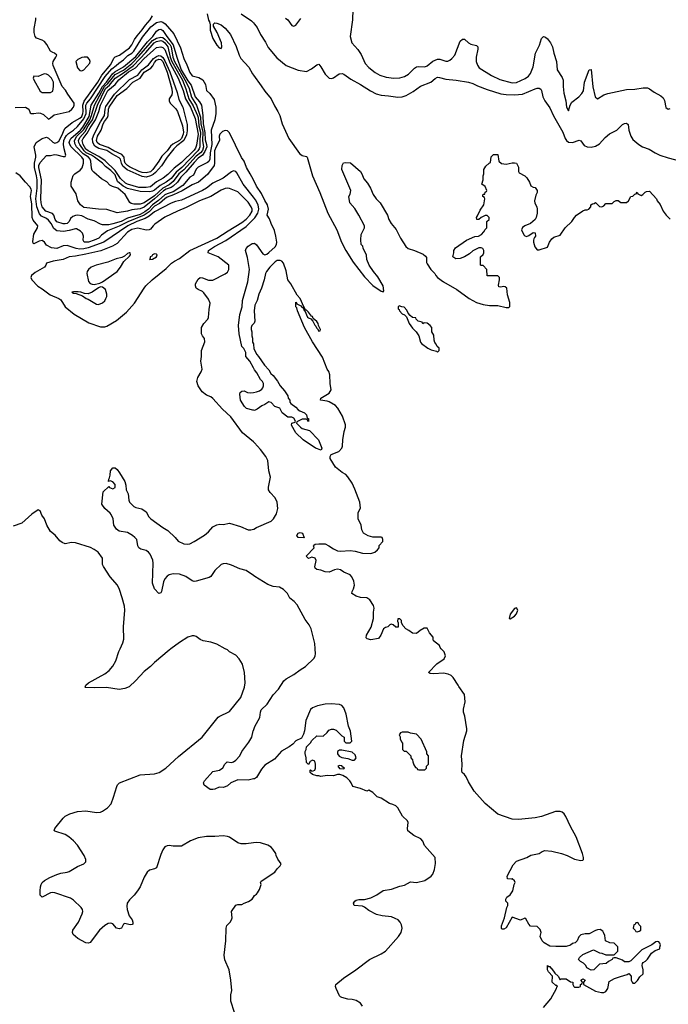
# Model space of a CAD drawing. Header units: inches. Extents: x 1934316 to 2140091, y 524953 to 667329.
# Tile 160 of 256: x 2047753 to 2053991, y 576578 to 586052. Entities that reach past the tile are written whole.
import ezdxf

# ---------------------------------------------------------------- set-up
doc = ezdxf.new("R2010")
doc.units = ezdxf.units.IN
doc.header["$MEASUREMENT"] = 0
for name, color, linetype in [('C0547', 7, 'Continuous'), ('C0548', 7, 'Continuous'), ('C0557', 7, 'Continuous'), ('C0558', 7, 'Continuous')]:
    doc.layers.add(name, color=color, linetype=linetype)

msp = doc.modelspace()

# ---------------------------------------------------------------- linework, layer by layer
at = {"layer": 'C0547', "color": 5}
for points, elevation in [([(2050000, 578132), (2049930, 578122.7), (2049881.5, 578121.5), (2049850, 578133.2), (2049770, 578185.2), (2049750, 578193.2), (2049710, 578199.3), (2049628.1, 578191.9), (2049550, 578193.6), (2049470, 578180.7), (2049396, 578150), (2049310, 578100.9), (2049230, 578100.9), (2049190, 578106.6), (2049170, 578103.7), (2049150, 578092.3), (2049130, 578064), (2049110, 578019), (2049067.4, 577892.6), (2049050, 577880.5), (2049000.7, 577870), (2048979.5, 577850), (2048950, 577800.9), (2048910.3, 577710), (2048886.7, 577670), (2048853.1, 577626.9), (2048810, 577583), (2048787.9, 577550), (2048782.6, 577522.6), (2048784.9, 577490), (2048805.3, 577430), (2048833.7, 577390), (2048842, 577370), (2048840.7, 577350), (2048835.3, 577344.7), (2048816.2, 577343.8), (2048765.5, 577354.5), (2048752.1, 577347.9), (2048730.4, 577310), (2048710, 577304.4), (2048684.5, 577310), (2048650, 577351.5), (2048630, 577358.9), (2048604, 577356), (2048570, 577335.4), (2048521.7, 577290), (2048430, 577173), (2048414.3, 577165.7), (2048390, 577168.6), (2048312.7, 577210), (2048268.2, 577250), (2048259.3, 577270), (2048264, 577290), (2048317.7, 577370), (2048354.3, 577450), (2048358.9, 577470), (2048356.9, 577490), (2048345.1, 577510), (2048270, 577580.5), (2048240, 577600), (2048090, 577652), (2048070, 577654.5), (2048050, 577649.6), (2047968, 577610), (2047949.4, 577629.4), (2047949.5, 577669.5), (2047952.3, 577710), (2047958.4, 577730), (2047969.6, 577750), (2047992.7, 577770), (2048042, 577798), (2048110, 577827.9), (2048150, 577839.6), (2048210, 577848.9), (2048230, 577856.9), (2048310, 577903.6), (2048369.2, 577930), (2048389.3, 577950), (2048389.5, 577970), (2048371.6, 578010), (2048308, 578110), (2048271.6, 578151.6), (2048225.1, 578190), (2048190.8, 578210.8), (2048090, 578243.7), (2048082.7, 578250), (2048089.4, 578270), (2048170, 578370.6), (2048190, 578387.7), (2048234, 578410), (2048310, 578433.7), (2048390, 578439.5), (2048490, 578423.1), (2048530, 578427), (2048550, 578436.5), (2048596.3, 578470), (2048631.3, 578508.7), (2048656.1, 578570), (2048687.3, 578672.7), (2048694.7, 578690), (2048711.4, 578708.6), (2048910, 578785.4), (2049050, 578796.9), (2049095.1, 578810), (2049157, 578850), (2049278.9, 578961.1), (2049507, 579150), (2049660.4, 579339.6), (2049670, 579348), (2049770, 579394.8), (2049879.3, 579530), (2049914, 579630), (2049922, 579670), (2049916, 579770), (2049894, 579850), (2049863.1, 579903.1), (2049830, 579938), (2049769.1, 579969.1), (2049750, 579988), (2049727.8, 580000)], 180), ([(2049207.3, 580000), (2049190, 579987.3), (2049050, 579867), (2049010, 579827), (2048950, 579779.5), (2048870, 579692.7), (2048806.2, 579633.8), (2048763.4, 579616.6), (2048710, 579607.8), (2048587.1, 579627.1), (2048470, 579623), (2048385.6, 579625.6), (2048382, 579630), (2048389.3, 579650), (2048413.2, 579670), (2048570, 579759.5), (2048614.5, 579790), (2048649.7, 579830.3), (2048677, 579883), (2048707.2, 579972.8), (2048719.5, 580000)], 180), ([(2050000, 578746.9), (2049950, 578735.1), (2049850, 578739.3), (2049784.7, 578710), (2049750, 578679), (2049730, 578669.2), (2049710, 578665.2), (2049670, 578669), (2049630, 578649), (2049610, 578644), (2049585.6, 578645.6), (2049526, 578686), (2049521.2, 578710), (2049529.3, 578730), (2049610, 578817.3), (2049673.2, 578830), (2049707.2, 578852.8), (2049727, 578890), (2049749.2, 578910), (2049790, 578903.8), (2049810, 578912.2), (2049831.8, 578928.2), (2049869.6, 578970), (2049889.6, 579010), (2049958, 579102), (2049985.1, 579150), (2049999, 579210), (2050000, 579212.7)], 160), ([(2049818.6, 576498.6), (2049784, 576610), (2049782, 576670), (2049792.7, 576710), (2049782, 576810), (2049766.6, 576910), (2049727.2, 577007.2), (2049720.5, 577050), (2049735.6, 577190), (2049737.2, 577310), (2049744.1, 577335.9), (2049778, 577370), (2049788.7, 577390), (2049795.3, 577410), (2049789.2, 577470), (2049830, 577531.3), (2049850, 577538), (2049890, 577538), (2049910, 577551), (2049952.9, 577567.1), (2049989.1, 577590.9), (2050000, 577608.5)], 180)]:
    msp.add_lwpolyline(points, dxfattribs=dict(at, elevation=elevation))
at = {"layer": 'C0548', "color": 5}
for points, elevation in [([(2047710, 585207.6), (2047810, 585209.4), (2047840.8, 585190), (2047854.9, 585154.9), (2047862.8, 585150), (2047889.3, 585149.3), (2047930, 585155.9), (2047953.3, 585153.3), (2047980.6, 585140.6), (2048030, 585095.3), (2048050, 585106.4), (2048084.3, 585135.7), (2048230, 585168), (2048254.8, 585190), (2048271.6, 585210), (2048278, 585230), (2048276.3, 585250), (2048214.8, 585334.8), (2048193.7, 585373.7), (2048162.4, 585410), (2048075.4, 585610), (2048071.6, 585630), (2048074.5, 585650), (2048101.2, 585690), (2048109, 585710), (2048088.7, 585730), (2048070, 585735.1), (2048050, 585749.4), (2048014.2, 585814.2), (2047990, 585842.1), (2047970, 585855.4), (2047914.3, 585874.3), (2047902.5, 585890), (2047892.1, 585930), (2047891.2, 585968.8), (2047909.5, 586050), (2047909.5, 586070)], 160), ([(2050000, 584510.7), (2049969.8, 584570), (2049933.4, 584630), (2049910, 584689.7), (2049885.8, 584725.8), (2049770, 584962.9), (2049750, 584982.7), (2049730, 584987.2), (2049703.4, 584976.6), (2049677, 584950), (2049672.1, 584930), (2049673.5, 584890), (2049641.6, 584830), (2049627.4, 584790), (2049627, 584673), (2049622.3, 584650), (2049558.1, 584561.9), (2049471.1, 584490), (2049410, 584464), (2049314.8, 584405.2), (2049232.8, 584367.2), (2049170, 584344.6), (2049148.6, 584330), (2049097.8, 584282.2), (2049050, 584257.3), (2048996.4, 584203.6), (2048950, 584170.9), (2048792.4, 584107.6), (2048710, 584065.1), (2048598.3, 584021.7), (2048540.1, 583979.9), (2048512.3, 583950), (2048470.3, 583930), (2048415.5, 583910), (2048373, 583913), (2048361.6, 583930), (2048368, 583970), (2048358.2, 583998.2), (2048337, 584017), (2048298.5, 584038.5), (2048290, 584040.5), (2048230, 584023), (2048173.4, 584013.4), (2048110, 584021.3), (2048081.8, 584041.8), (2048056.5, 584090), (2048030, 584123.8), (2048010, 584139.4), (2047962, 584162), (2047943.7, 584183.7), (2047918.3, 584250), (2047907.7, 584330), (2047919.5, 584430), (2047919.8, 584510), (2047915.4, 584550), (2047896.5, 584630), (2047896.5, 584670), (2047909.3, 584729.3), (2047909.2, 584749.2), (2047892, 584830), (2047909.8, 584870), (2047969.1, 584910), (2048010, 584921.1), (2048030, 584913.4), (2048070, 584872.6), (2048090, 584864.1), (2048110, 584869.3), (2048130, 584884.5), (2048163.9, 584950), (2048175.7, 584984.3), (2048191.6, 585008.4), (2048257.9, 585062.1), (2048330, 585103.2), (2048350, 585121), (2048361.4, 585150), (2048363.7, 585170), (2048359.5, 585230), (2048373.3, 585266.7), (2048505.8, 585450), (2048542.6, 585517.4), (2048630, 585619.8), (2048656.7, 585683.3), (2048670, 585694), (2048713.5, 585710), (2048810, 585782.9), (2048831.8, 585810), (2048857.9, 585862.1), (2048882.2, 585897.8), (2048930, 585953.7), (2048961.3, 585998.7), (2049008, 586050), (2049029.6, 586090.4)], 140), ([(2049554.4, 586110), (2049568.1, 586048.1), (2049578, 586030), (2049583.6, 586003.6), (2049584.9, 585950), (2049611, 585870), (2049650, 585806), (2049670, 585782), (2049690, 585774), (2049695.3, 585790), (2049694, 585830), (2049653.2, 585930), (2049618, 585990), (2049618, 586010), (2049623.1, 586016.9), (2049630, 586022), (2049650, 586018), (2049690, 586003), (2049730.4, 585970), (2049778.8, 585910), (2049834, 585794), (2049862, 585710), (2049879.9, 585679.9), (2049955.4, 585595.4), (2049990.6, 585530), (2050000, 585517.5)], 140), ([(2049882, 586110), (2049981, 586041), (2050000, 586022.2)], 160), ([(2050000, 584343.2), (2049900.4, 584470), (2049839.8, 584579.8), (2049830, 584592), (2049810, 584596.8), (2049790, 584587.1), (2049710, 584525.7), (2049610, 584479.2), (2049547.9, 584430), (2049510, 584407.9), (2049310, 584315.3), (2049250, 584301.3), (2049210, 584286.2), (2049050, 584202.2), (2048998.4, 584161.6), (2048960.9, 584139.1), (2048878.2, 584110), (2048792.9, 584070), (2048562.9, 583910), (2048410, 583856.2), (2048370, 583846.8), (2048330, 583844.6), (2048294.7, 583850), (2048210, 583880.7), (2048170, 583874.7), (2048110, 583850.8), (2048058.4, 583858.4), (2048010, 583883.8), (2047990, 583911.8), (2047970, 583927.2), (2047938.9, 583921.1), (2047890, 583894.5), (2047881.1, 583901.1), (2047878, 583918), (2047887.7, 583990), (2047925.1, 584050), (2047928.2, 584070), (2047882.5, 584122.5), (2047873.1, 584150), (2047870, 584279), (2047855.5, 584350), (2047865, 584410), (2047861.8, 584421.8), (2047850, 584445.1), (2047807.2, 584487.2), (2047757.6, 584550), (2047717.2, 584577.2)], 160), ([(2050000, 581988.9), (2049897.1, 582077.1), (2049784.1, 582230), (2049703.2, 582303.2), (2049610, 582407.4), (2049590, 582423.9), (2049550, 582440.8), (2049508.2, 582470), (2049470, 582528), (2049455.8, 582570), (2049466, 582610), (2049496.8, 582663.2), (2049506.9, 582690), (2049493.6, 582766.4), (2049501.1, 582810), (2049501.5, 582870), (2049532.3, 582952.3), (2049530, 582984.5), (2049509.8, 583010), (2049501.2, 583030), (2049501.4, 583090), (2049522.7, 583130), (2049562.6, 583170), (2049570, 583187.3), (2049575.1, 583264.9), (2049586.1, 583326.1), (2049570, 583362.4), (2049522.8, 583422.8), (2049510, 583435.4), (2049470, 583455.4), (2049451.5, 583470), (2049443.5, 583490), (2049444.4, 583510), (2049470, 583555.5), (2049490, 583570.4), (2049510, 583568.5), (2049570, 583544.9), (2049610, 583546.4), (2049730, 583607.3), (2049750, 583622.8), (2049765.2, 583650), (2049764, 583690), (2049662.7, 583770), (2049566, 583810), (2049568.2, 583830), (2049626, 583870), (2049734, 583926), (2049930, 584061.3), (2050000, 584131.5)], 160), ([(2050000, 582700.7), (2049965.4, 582765.4), (2049928.7, 582810), (2049928, 582850), (2049908.4, 582888.4), (2049890, 582906), (2049862.7, 583030), (2049858, 583110), (2049870, 583214), (2049892.3, 583290), (2049895.1, 583350), (2049947, 583530), (2049964.2, 583650), (2049943.8, 583763.8), (2049925.1, 583830), (2049932.3, 583850), (2049950, 583872.7), (2049990, 583897.3), (2050000, 583899.2)], 140), ([(2050000, 583124.6), (2049986, 583110), (2049978, 583090), (2049978, 583070), (2049984.7, 583050), (2049984.7, 583010), (2049991.6, 582988.4), (2049992, 582950), (2050000, 582934)], 140), ([(2050000, 582293.4), (2049993.6, 582293.6), (2049935.3, 582310), (2049915.3, 582330), (2049875.3, 582390), (2049869, 582450), (2049874.6, 582465.4), (2049890, 582478), (2049910, 582481), (2049945.2, 582465.2), (2049970, 582460.7), (2050000, 582465.7)], 140), ([(2050000, 580704.3), (2049932.1, 580752.1), (2049870, 580768.8), (2049790, 580803.5), (2049738.2, 580818.2), (2049710, 580817.8), (2049690, 580809.7), (2049630, 580752.2), (2049590, 580694), (2049575.7, 580684.3), (2049450, 580650.9), (2049430, 580647.2), (2049410, 580651.3), (2049350, 580693.5), (2049290, 580715.6), (2049230, 580721), (2049190.2, 580709.8), (2049170, 580696.3), (2049148.4, 580671.6), (2049137.2, 580642.8), (2049118, 580550), (2049110, 580537.2), (2049090, 580529.4), (2049050, 580575.3), (2049031.4, 580631.4), (2049037.8, 580822.2), (2049032.6, 580852.6), (2049006, 580910), (2048990, 580929.7), (2048970, 580944), (2048918.3, 580958.3), (2048898, 580970), (2048888.5, 580988.5), (2048878, 581050), (2048861.6, 581070), (2048836.3, 581090), (2048790, 581117.6), (2048710, 581129.7), (2048683.5, 581150), (2048658.7, 581190), (2048651.6, 581250), (2048633.3, 581290), (2048623.7, 581303.7), (2048572.3, 581350), (2048543.7, 581390), (2048554, 581510), (2048610, 581562), (2048618, 581550), (2048650, 581539.1), (2048672, 581550), (2048670, 581579), (2048650, 581606), (2048623.6, 581616.4), (2048608, 581610), (2048608.7, 581630), (2048616.5, 581643.5), (2048622, 581670), (2048625.6, 581710), (2048650, 581739.3), (2048670, 581740.5), (2048690, 581724), (2048713.4, 581693.4), (2048764.9, 581610), (2048774, 581574), (2048777.1, 581530), (2048794.4, 581490), (2048800.9, 581430), (2048810, 581410.6), (2048830, 581388.2), (2048850, 581368.2), (2048870, 581358), (2048926.8, 581346.8), (2048970, 581316), (2048996.3, 581270), (2049014.4, 581250), (2049130, 581164.9), (2049176.3, 581136.3), (2049248.7, 581068.7), (2049275.9, 581035.9), (2049330, 581010.2), (2049370, 581005.2), (2049390.5, 581009.5), (2049430, 581030.2), (2049530, 581092.4), (2049570, 581124.9), (2049609, 581171), (2049650, 581193.1), (2049677.3, 581197.3), (2049710, 581194.9), (2049770, 581207), (2049876.9, 581176.9), (2049950, 581143.5), (2049977.1, 581142.9), (2050000, 581149)], 160), ([(2048719.5, 580000), (2048744.4, 580055.6), (2048755.1, 580090), (2048751.8, 580210), (2048764.5, 580370), (2048759.5, 580410), (2048739.5, 580490), (2048712.3, 580570), (2048692, 580610), (2048623.6, 580690), (2048557.4, 580790), (2048548, 580810), (2048547.6, 580870), (2048507.3, 580927.3), (2048470, 580955.6), (2048433.5, 580973.5), (2048290, 581016.9), (2048250, 581020.5), (2048189.6, 581009.6), (2048161.2, 581021.2), (2048139.1, 581039.1), (2048092.7, 581092.7), (2048048, 581128), (2048012.7, 581190), (2047990, 581248), (2047965.6, 581285.6), (2047950, 581326), (2047930, 581335.3), (2047870, 581294), (2047772.3, 581207.7), (2047690, 581178)], 180), ([(2049727.8, 580000), (2049650, 580042), (2049590, 580064), (2049516.5, 580076.5), (2049490, 580088.7), (2049450, 580117.2), (2049430, 580125.2), (2049410, 580123.7), (2049370, 580109.4), (2049290, 580060.7), (2049207.3, 580000)], 180)]:
    msp.add_lwpolyline(points, dxfattribs=dict(at, elevation=elevation))
for points, elevation in [([(2048610, 584077.4), (2048550, 584079.2), (2048530, 584084.5), (2048470, 584117.9), (2048410, 584131.4), (2048350, 584165.4), (2048310, 584172.1), (2048290, 584169.1), (2048262.6, 584157.4), (2048241.9, 584138.1), (2048227.2, 584110), (2048210, 584089.9), (2048190, 584086.6), (2048170, 584089.4), (2048110, 584107.2), (2048093.5, 584130), (2048080.2, 584170), (2048067.5, 584187.5), (2048003.2, 584210), (2047968.9, 584251.1), (2047958.9, 584290), (2047955.5, 584330), (2047963.2, 584510), (2047938.3, 584630), (2047937.8, 584650), (2047950, 584677.2), (2048010, 584746.8), (2048050, 584746), (2048086.3, 584753.7), (2048110, 584753.3), (2048170, 584734.7), (2048190, 584735.5), (2048197.9, 584750), (2048179, 584810), (2048174.5, 584850), (2048178.5, 584890), (2048187.1, 584912.9), (2048202.6, 584937.4), (2048222.6, 584957.4), (2048269.3, 584990), (2048310, 585025.7), (2048370, 585097.4), (2048391.7, 585150), (2048389.7, 585230), (2048397.9, 585250), (2048434.8, 585290), (2048575.8, 585504.2), (2048640.2, 585579.8), (2048681.4, 585610), (2048705.4, 585634.6), (2048750, 585664.6), (2048792.5, 585707.5), (2048830, 585730.9), (2048849.6, 585750), (2048934.7, 585885.3), (2049015.1, 585984.9), (2049070, 586025.3), (2049110, 586033.9), (2049130, 586028.4), (2049153.4, 586013.4), (2049234.9, 585914.9), (2049300.1, 585780.1), (2049330, 585677.7), (2049359.3, 585619.3), (2049390, 585543), (2049410, 585511.6), (2049475.2, 585495.2), (2049514.6, 585474.6), (2049539.5, 585430), (2049550.1, 585370), (2049582.1, 585342.1), (2049623.5, 585283.5), (2049637.8, 585210), (2049639.1, 585150), (2049629.7, 585090), (2049594.4, 584990), (2049602.1, 584850), (2049584.2, 584770), (2049580.7, 584710), (2049571.3, 584688.7), (2049560.5, 584679.5), (2049470, 584631.8), (2049450, 584612.9), (2049425, 584555), (2049390, 584535.6), (2049323, 584457), (2049230, 584396.1), (2049170, 584377.7), (2049150, 584365.9), (2049089.1, 584310.9), (2049031.5, 584270), (2048991.2, 584228.8), (2048957.7, 584202.3), (2048910, 584178.7), (2048790, 584142.3), (2048730, 584111), (2048650, 584086.4)], 120), ([(2048690, 584192.2), (2048590, 584226), (2048510, 584227.5), (2048370, 584246.3), (2048336.9, 584270), (2048310.7, 584310), (2048296.8, 584376.8), (2048249, 584450), (2048246.2, 584490), (2048266.4, 584553.6), (2048282, 584570), (2048335.1, 584604.9), (2048352, 584628), (2048365.6, 584670), (2048366, 584706), (2048350.5, 584730), (2048247.4, 584827.4), (2048234.2, 584850), (2048230, 584870.2), (2048233.9, 584890), (2048245.2, 584910), (2048338.7, 584990), (2048361.4, 585018.6), (2048419.8, 585120.2), (2048441.6, 585230), (2048514.8, 585345.2), (2048549.3, 585410), (2048586.9, 585450), (2048643.9, 585530), (2048667.6, 585550), (2048750, 585597.1), (2048870, 585699.4), (2048981.8, 585838.2), (2049033.6, 585890), (2049070, 585942), (2049090, 585956.5), (2049110, 585961.2), (2049130, 585949.1), (2049166.3, 585890), (2049229.2, 585810), (2049262.9, 585690), (2049307.2, 585570), (2049370, 585464.4), (2049401, 585421), (2049440.3, 585310), (2049481.9, 585261.9), (2049501.6, 585230), (2049514.3, 585130), (2049517.2, 585050), (2049532.6, 584967.4), (2049537.1, 584897.1), (2049550.2, 584850.2), (2049551.4, 584830), (2049534.8, 584785.2), (2049512, 584748), (2049470, 584718.1), (2049430, 584678.5), (2049350, 584584.4), (2049301.6, 584538.4), (2049270.8, 584490), (2049230, 584451.3), (2049210, 584438.3), (2049159.9, 584420.1), (2049134.7, 584405.3), (2049050.8, 584330), (2048950, 584249.4), (2048910, 584232.5), (2048830, 584222.6), (2048790, 584208.8)], 80), ([(2048850, 584277.8), (2048823.8, 584283.8), (2048812.1, 584292.1), (2048767.2, 584370), (2048723.8, 584410), (2048695.9, 584430), (2048646.2, 584446.2), (2048620.6, 584460.6), (2048590, 584490.8), (2048539.7, 584519.7), (2048465.2, 584585.2), (2048450, 584601), (2048442.1, 584622.1), (2048438.1, 584690), (2048430.9, 584710), (2048413.7, 584730), (2048362.1, 584762.1), (2048300.4, 584830), (2048281.8, 584861.8), (2048280.2, 584890), (2048303.4, 584930), (2048367.9, 584992.1), (2048427.1, 585090), (2048444.9, 585130), (2048470.6, 585230), (2048569, 585410), (2048600.9, 585439.1), (2048670, 585524.8), (2048750, 585568), (2048830.3, 585629.7), (2048899, 585701), (2049028.6, 585851.4), (2049070, 585874.5), (2049110, 585884.6), (2049130, 585880.9), (2049150, 585866.1), (2049199.7, 585810), (2049208.9, 585790), (2049226.9, 585690), (2049242.2, 585650), (2049353.9, 585450), (2049381.1, 585390), (2049406.4, 585306.4), (2049454.3, 585230), (2049493.1, 585113.1), (2049496.4, 585050), (2049513.1, 584970), (2049509.4, 584889.4), (2049521.6, 584830), (2049510, 584794.1), (2049491.5, 584770), (2049450, 584738), (2049331.2, 584608.8), (2049284.2, 584570), (2049230, 584494.6), (2049190, 584463.2), (2049128.6, 584431.4), (2049050, 584358.8), (2048950, 584288.6), (2048910, 584278.5)], 60), ([(2049005.7, 584394.3), (2048910, 584399.9), (2048790, 584428.4), (2048749, 584449), (2048693.7, 584493.7), (2048670, 584558.4), (2048630, 584602.3), (2048579.3, 584639.3), (2048550, 584671.3), (2048472.5, 584730), (2048442.1, 584750), (2048392.5, 584772.5), (2048372.3, 584790), (2048329.8, 584850), (2048320, 584870), (2048318.2, 584890), (2048330, 584918.9), (2048383.5, 584976.5), (2048411.8, 585030), (2048454.3, 585090), (2048500.9, 585230), (2048578.3, 585390), (2048616.8, 585423.2), (2048672, 585490), (2048750, 585539.9), (2048848.6, 585611.4), (2048964.7, 585735.3), (2049045.4, 585830), (2049070, 585842.9), (2049110, 585850.4), (2049130, 585843.9), (2049147.9, 585830), (2049176.1, 585790), (2049200, 585690), (2049214.5, 585650), (2049317.3, 585470), (2049351.9, 585388.1), (2049379.4, 585290), (2049422.2, 585222.2), (2049463.9, 585130), (2049470.8, 585110), (2049476.4, 585030), (2049492.6, 584970), (2049493, 584950), (2049486, 584906), (2049484.2, 584830), (2049479.6, 584810), (2049466.5, 584790), (2049311.7, 584630), (2049256.4, 584583.6), (2049210, 584524.7), (2049162.9, 584490), (2049102.4, 584457.6), (2049050, 584411.4), (2049030, 584400.9)], 40), ([(2048970, 584437.2), (2048898.2, 584438.2), (2048790, 584469.4), (2048770, 584479.6), (2048722.9, 584522.9), (2048670, 584599.7), (2048574, 584694), (2048515.1, 584735.1), (2048409.7, 584789.7), (2048390, 584805.6), (2048362.3, 584850), (2048355, 584890), (2048361.6, 584910), (2048400.9, 584959.1), (2048430, 585012.5), (2048481.7, 585090), (2048512.6, 585170), (2048529.3, 585230.7), (2048599, 585370), (2048670, 585427.7), (2048706.9, 585473.1), (2048798, 585550), (2048866.9, 585590), (2048945.5, 585674.5), (2049039.6, 585760.4), (2049070, 585784), (2049110, 585790.3), (2049130, 585784.7), (2049150, 585763.9), (2049200.5, 585630), (2049277.6, 585490), (2049325.7, 585370), (2049346.8, 585290), (2049394.5, 585210), (2049440.2, 585100.2), (2049470.7, 584950), (2049453.7, 584846.3), (2049443, 584817), (2049430, 584797.9), (2049310, 584676.6), (2049237.4, 584622.6), (2049178.1, 584561.9), (2049133.5, 584526.5), (2049069.3, 584490.7), (2049010, 584444.8)], 20), ([(2048372.9, 585692.9), (2048350, 585687.5), (2048311.5, 585670), (2048291.7, 585650), (2048310, 585587.4), (2048330, 585563.5), (2048350, 585560.2), (2048369.8, 585570.2), (2048427.3, 585632.7), (2048430.4, 585650), (2048424.1, 585670), (2048404, 585690)], 160), ([(2048970, 584537.9), (2048930, 584543.1), (2048786.6, 584606.6), (2048744.2, 584644.2), (2048730.7, 584670), (2048720.7, 584710), (2048710, 584724.4), (2048639.9, 584759.9), (2048590, 584794.3), (2048514.2, 584814.2), (2048476.1, 584836.1), (2048455.2, 584870), (2048453.1, 584910), (2048467.5, 584950), (2048530.3, 585070), (2048567.1, 585130), (2048574, 585190), (2048582.6, 585217.4), (2048663, 585337), (2048810, 585476), (2048890, 585517.6), (2048928.9, 585570), (2048990, 585618.2), (2049040.6, 585679.4), (2049070, 585699.2), (2049090, 585706.2), (2049110, 585705.4), (2049130, 585688.9), (2049150, 585656.3), (2049197.6, 585550), (2049267.9, 585350), (2049284.2, 585284.2), (2049322.4, 585210), (2049362.8, 585042.8), (2049364, 584984), (2049357.1, 584942.9), (2049330.5, 584889.5), (2049262.5, 584837.5), (2049234.1, 584810), (2049169.8, 584730), (2049115.4, 584644.6), (2049059.6, 584580.4), (2049037.7, 584562.3), (2049010, 584549)], -20), ([(2048970, 584578.5), (2048930, 584581.2), (2048901.6, 584590), (2048810, 584635), (2048788.1, 584648.1), (2048766.7, 584670), (2048760.3, 584690), (2048757.7, 584730), (2048736.1, 584756.1), (2048659.5, 584790), (2048603, 584823), (2048521, 584850), (2048498.3, 584870), (2048490.9, 584890), (2048500.3, 584930), (2048535, 584990), (2048555.8, 585050), (2048567.3, 585072.7), (2048596.3, 585110), (2048603, 585130), (2048606.3, 585190), (2048613.7, 585210), (2048690, 585324.2), (2048782.6, 585390), (2048842.1, 585450), (2048911.2, 585488.8), (2048950, 585545.9), (2049013.7, 585586.3), (2049032.3, 585607.7), (2049050, 585640.1), (2049070, 585661.6), (2049090, 585671.2), (2049110, 585670.4), (2049130, 585649.7), (2049172, 585548), (2049214.4, 585385.6), (2049219.5, 585350), (2049217.1, 585330), (2049191.7, 585290), (2049191.3, 585270), (2049201.3, 585250), (2049253.2, 585193.2), (2049270, 585168.8), (2049318.4, 585030), (2049327.6, 584970), (2049325.4, 584950), (2049310, 584910), (2049290, 584888.4), (2049226, 584854), (2049204.7, 584835.3), (2049170, 584790), (2049120.9, 584739.1), (2049091.6, 584690), (2049034.1, 584610), (2049010, 584588.6)], -40), ([(2047989.2, 585530.8), (2047930, 585506), (2047888, 585510), (2047883.7, 585490), (2047890, 585474.8), (2047950, 585365.7), (2047970, 585350.3), (2048050, 585352.4), (2048070, 585364), (2048078.1, 585410), (2048076.4, 585450), (2048057.8, 585490), (2048030, 585519.1), (2048010, 585529.2)], 180), ([(2049750, 584432.1), (2049730, 584428.3), (2049689.7, 584410.3), (2049590, 584352.1), (2049481.5, 584310), (2049354.3, 584245.7), (2049270, 584210.7), (2049148.8, 584151.2), (2049054, 584086), (2049035.6, 584070), (2049010, 584036.8), (2048997.1, 584030), (2048970, 584027.7), (2048890, 584045.8), (2048830, 584033.6), (2048790, 584006.8), (2048690, 583899.8), (2048646.2, 583873.8), (2048531.8, 583828.2), (2048390, 583794.8), (2048290, 583776.2), (2048230, 583771.9), (2048170, 583744), (2048076, 583730), (2048010.8, 583710), (2048005.5, 583690), (2047990.4, 583670), (2047901.5, 583618.5), (2047867, 583590), (2047861.2, 583570), (2047870.9, 583550), (2047928.7, 583488.7), (2047970, 583463.9), (2048045.5, 583405.5), (2048130, 583370.7), (2048150, 583356.7), (2048189.4, 583289.4), (2048278, 583218), (2048416.4, 583136.4), (2048530, 583097.3), (2048570, 583097.5), (2048590, 583102.7), (2048682.4, 583157.6), (2048781.4, 583238.6), (2048855.4, 583324.6), (2048948.7, 583470), (2048965.8, 583490), (2049028, 583550), (2049161.1, 583658.9), (2049212.2, 583710), (2049241, 583730), (2049290, 583753.8), (2049387.7, 583832.3), (2049649.8, 583950), (2049758.2, 584021.8), (2049890, 584100.9), (2049930, 584132.3), (2049967.6, 584170), (2049987.3, 584210), (2049987.4, 584230), (2049980.1, 584250), (2049950, 584295.3), (2049850, 584395), (2049770, 584428.9)], 180), ([(2048816, 583810), (2048805.5, 583810), (2048790, 583801.7), (2048762.2, 583777.8), (2048735.8, 583764.2), (2048680.4, 583750), (2048601.5, 583718.5), (2048488.8, 583688.8), (2048441.5, 583670), (2048415, 583650), (2048402.8, 583630), (2048399, 583610), (2048414.1, 583534.1), (2048430, 583514), (2048450, 583506.4), (2048470, 583505.5), (2048522, 583518), (2048550, 583530.4), (2048689.6, 583630), (2048722.4, 583670), (2048755.1, 583724.9), (2048810, 583777.1), (2048818.3, 583790)], 220), ([(2049050, 583800.5), (2049028.8, 583790), (2049022.3, 583777.7), (2049008.7, 583770), (2049006, 583754), (2049001, 583750), (2049004.9, 583744.9), (2049030, 583748.5), (2049069, 583770), (2049074, 583790), (2049070, 583797)], 220), ([(2048530, 583480.9), (2048510, 583473.2), (2048450, 583429.2), (2048410, 583415.1), (2048376.6, 583416.6), (2048342, 583430), (2048314.5, 583434.5), (2048270, 583434.2), (2048254.8, 583430), (2048270, 583420.5), (2048296.3, 583416.3), (2048355.9, 583395.9), (2048391.3, 583370), (2048410, 583363.8), (2048490, 583313.4), (2048510, 583310.4), (2048550, 583328.8), (2048570, 583347.7), (2048582.4, 583370), (2048589.6, 583390), (2048589.6, 583410), (2048576.6, 583456.6), (2048550, 583479.3)], 220)]:
    msp.add_lwpolyline(points, close=True, dxfattribs=dict(at, elevation=elevation))
at = {"layer": 'C0557', "color": 5}
for points, elevation in [([(2050000, 579212.7), (2050014, 579250), (2050063.1, 579336.9), (2050067.8, 579390), (2050075.1, 579410), (2050132.4, 579467.6), (2050190, 579555.3), (2050241.3, 579610), (2050294.3, 579690), (2050315.6, 579710), (2050390, 579750.3), (2050450, 579797.4), (2050502.9, 579830), (2050586, 579910), (2050596, 579930), (2050597.2, 579950), (2050594.9, 580000)], 160), ([(2052790, 576546.4), (2052860.7, 576630), (2052915.3, 576730), (2052918, 576742), (2052926, 576750), (2052918, 576758), (2052910, 576758), (2052875.3, 576790), (2052878, 576850), (2052838, 576890), (2052828, 576910), (2052828.7, 576951.3), (2052842, 576942), (2052850, 576942), (2052863.5, 576923.5), (2052870, 576921), (2052898, 576878), (2052931.3, 576850), (2052950, 576814), (2052958, 576822), (2052970, 576824.7), (2053010, 576824.7), (2053050, 576794), (2053071.1, 576791.1), (2053072, 576770), (2053082, 576750), (2053090, 576744.7), (2053130, 576742), (2053146, 576750), (2053146, 576770), (2053162, 576778), (2053166, 576790), (2053148, 576810), (2053170, 576822), (2053191.3, 576810), (2053174, 576790), (2053174, 576770), (2053290, 576706), (2053348.4, 576691.6), (2053370, 576691.3), (2053390, 576702), (2053409, 576731), (2053422, 576798), (2053474.6, 576825.4), (2053530, 576846), (2053596.4, 576863.6), (2053610, 576874), (2053632, 576850), (2053632, 576810), (2053642, 576790), (2053650, 576782), (2053670, 576782), (2053693.6, 576806.4), (2053718, 576842), (2053748, 576870), (2053748.7, 576910), (2053738, 576950), (2053742, 576970), (2053750, 576982), (2053770, 576992), (2053790, 577012), (2053829.2, 577070.8), (2053864.7, 577095.3), (2053908, 577112), (2053908, 577128), (2053915.3, 577150), (2053910, 577166), (2053899, 577179), (2053890, 577182), (2053870, 577179), (2053830.9, 577149.1), (2053736.9, 577103.1), (2053630, 576995.3), (2053610, 576988), (2053570, 576988), (2053550, 577002), (2053490, 577026), (2053470, 577026), (2053458, 577022), (2053451.6, 577008.4), (2053414, 576990), (2053394, 576970), (2053330, 576966), (2053274, 576910), (2053250, 576908), (2053208.7, 576928.7), (2053198, 576950), (2053174.6, 576974.6), (2053146, 576990), (2053126, 577010), (2053138, 577030), (2053170, 577058), (2053270, 577102), (2053330, 577072), (2053351.1, 577071.1), (2053390, 577054), (2053470, 577054), (2053506, 577090), (2053506, 577130), (2053470, 577166), (2053428.4, 577168.4), (2053388, 577190), (2053380.4, 577240.4), (2053368.9, 577268.9), (2053360.4, 577280.4), (2053336.4, 577296.4), (2053310, 577295.3), (2053290, 577288.7), (2053230, 577255.3), (2053190, 577255.3), (2053150, 577246), (2053130, 577226), (2053114, 577190), (2053094, 577170), (2053070, 577162), (2053050, 577148.7), (2053010, 577135.3), (2052910, 577134), (2052850, 577138), (2052798, 577170), (2052778, 577190), (2052758, 577230), (2052768, 577270), (2052758, 577298), (2052730, 577328), (2052666, 577330), (2052648.4, 577348.4), (2052622, 577402), (2052610, 577406), (2052570, 577388.7), (2052490, 577418), (2052430, 577315.3), (2052410, 577302), (2052390, 577302), (2052387.2, 577307.2), (2052387.2, 577332.8), (2052414, 577410), (2052439, 577510), (2052448.7, 577530), (2052448, 577550), (2052429, 577570), (2052428.7, 577590), (2052438, 577610), (2052470, 577632), (2052495.3, 577670), (2052508.4, 577731.6), (2052518, 577750), (2052510, 577766), (2052490, 577786), (2052478, 577782), (2052445.2, 577785.2), (2052441.2, 577810), (2052498.9, 577921.1), (2052530, 577956), (2052629.5, 577990.5), (2052670, 578014), (2052749.3, 578030.7), (2052778, 578050), (2052803.2, 578056.8), (2052870, 578052.7), (2052962, 578030), (2053018, 578010), (2053090, 577974.8), (2053150, 577961), (2053170, 577964.7), (2053174, 577970), (2053175.1, 577990), (2053165.6, 578030), (2053103.9, 578190), (2053049, 578289), (2053005.8, 578385.8), (2052989.8, 578410), (2052970, 578427.2), (2052950, 578433.9), (2052907.4, 578432.6), (2052770, 578385.3), (2052710, 578372.1), (2052550, 578354.8), (2052490, 578359.7), (2052350, 578407.5), (2052230, 578509.9), (2052123.5, 578630), (2052070, 578718.2), (2052046.8, 578766.8), (2052030, 578789.8), (2052007.5, 578807.5), (2052004.5, 578824.5), (2052009, 578890), (2052000.8, 578970), (2052024.7, 579115.3), (2052051.5, 579210), (2052053.3, 579230), (2052032.9, 579350), (2052022, 579390), (2052022.4, 579417.6), (2052037, 579490), (2052030, 579558), (2051974.6, 579634.6), (2051968.7, 579650), (2051921.5, 579721.5), (2051902, 579742), (2051874.2, 579754.2), (2051830, 579763.7), (2051736.5, 579756.5), (2051701.2, 579761.2), (2051686, 579770), (2051765.6, 579854.4), (2051836.5, 579903.5), (2051849, 579930), (2051834, 579970), (2051805.5, 580000)], 140), ([(2051050, 576559), (2051029.2, 576590), (2050990, 576614.5), (2050950, 576626), (2050910, 576627), (2050850, 576642.7), (2050839, 576650), (2050830, 576659), (2050796.2, 576730), (2050789.5, 576750), (2050792.3, 576767.7), (2050866.6, 576830), (2050987, 576910), (2051117.2, 577010), (2051230, 577064.4), (2051270, 577090.4), (2051395.6, 577230), (2051421.6, 577270), (2051431.5, 577310), (2051424.2, 577344.2), (2051412, 577370), (2051391.2, 577391.2), (2051365.4, 577405.4), (2051330, 577418.7), (2051238, 577430), (2051183.8, 577443.8), (2051110, 577479.3), (2051070, 577513.2), (2051050, 577522.7), (2050968.7, 577530), (2050962, 577550), (2050975.3, 577570), (2050990, 577581), (2051013.6, 577586.4), (2051070, 577587.3), (2051130, 577603), (2051188, 577632), (2051247.5, 577672.5), (2051330, 577687), (2051410, 577715.3), (2051454.9, 577725.1), (2051510, 577756.3), (2051570, 577750.3), (2051650, 577768), (2051709.6, 577810.4), (2051725.2, 577830), (2051743.2, 577876.8), (2051752.9, 577932.9), (2051749, 577990), (2051646.3, 578106.3), (2051628.9, 578148.9), (2051609.1, 578169.1), (2051543.2, 578203.2), (2051486.3, 578246.3), (2051481.2, 578270), (2051488.9, 578328.9), (2051483.1, 578343.1), (2051435.3, 578390), (2051388.9, 578468.9), (2051370, 578488), (2051342, 578502), (2051309.3, 578509.3), (2051230, 578562), (2051190, 578575.3), (2051150, 578615.3), (2051110, 578638), (2051090, 578628.7), (2051030, 578654), (2050955.3, 578675.3), (2050942, 578710), (2050928.7, 578730), (2050898.6, 578758.6), (2050860.2, 578780.2), (2050831.6, 578788.4), (2050810, 578788.7), (2050770, 578777.2), (2050710, 578779), (2050650, 578769), (2050630, 578775.3), (2050610, 578775.3), (2050568.9, 578788.9), (2050546, 578810), (2050546, 578830), (2050550, 578834), (2050562, 578822), (2050576.4, 578823.6), (2050590, 578832), (2050599, 578850), (2050599, 578890), (2050590, 578918), (2050570, 578928), (2050545.4, 578914.6), (2050530, 578886), (2050510, 578906), (2050508, 578950), (2050498, 578990), (2050498, 579010), (2050508, 579030), (2050510, 579054), (2050550, 579094), (2050563.1, 579116.9), (2050610, 579162), (2050670, 579158), (2050710, 579192), (2050725.2, 579214.8), (2050750, 579224.7), (2050770, 579226), (2050795.3, 579215.3), (2050850, 579162), (2050874, 579150), (2050874, 579110), (2050890, 579094), (2050930, 579094), (2050946, 579110), (2050932.9, 579207.1), (2050914.5, 579254.5), (2050891.3, 579370), (2050870, 579432), (2050850, 579454), (2050830, 579462.9), (2050749.3, 579469.3), (2050690, 579466.6), (2050618, 579450), (2050570, 579431.8), (2050550, 579416), (2050504, 579310), (2050490.6, 579209.4), (2050482.5, 579177.5), (2050462, 579138), (2050410, 579114), (2050379.1, 579080.9), (2050345.5, 579054.5), (2050270, 579012.3), (2050204.2, 578935.8), (2050110, 578879.5), (2050077.7, 578842.3), (2050030, 578759), (2050010, 578749.2), (2050000, 578746.9)], 160), ([(2050000, 577608.5), (2050010, 577624.7), (2050030, 577638), (2050039, 577650), (2050057.5, 577682.5), (2050074, 577730), (2050068.7, 577750), (2050076.4, 577763.6), (2050208, 577850), (2050230, 577882), (2050258, 577910), (2050268, 577930), (2050234.6, 577974.6), (2050218, 578010), (2050215.3, 578030), (2050188.7, 578070), (2050170, 578088.7), (2050138, 578110), (2050070, 578133.2), (2050030, 578136), (2050000, 578132)], 180)]:
    msp.add_lwpolyline(points, dxfattribs=dict(at, elevation=elevation))
for points, elevation in [([(2051490, 579198), (2051430, 579195.3), (2051414, 579190), (2051402, 579170), (2051411.6, 579151.6), (2051412.7, 579132.7), (2051423.6, 579103.6), (2051434, 579090), (2051434, 579030), (2051450, 579014), (2051470, 579014), (2051514, 578970), (2051514, 578950), (2051531.6, 578931.6), (2051532.7, 578912.7), (2051543.6, 578883.6), (2051558, 578858), (2051572.7, 578852.7), (2051578, 578838), (2051590, 578834), (2051650, 578834), (2051666, 578850), (2051666, 578870), (2051686, 578890), (2051686, 578970), (2051668.4, 578988.4), (2051667.3, 579007.3), (2051614, 579130), (2051570, 579178), (2051510, 579186)], 160), ([(2050850, 579024.5), (2050830, 579022.9), (2050810.7, 579010), (2050810, 578987.3), (2050826.7, 578966.7), (2050850, 578952.4), (2050910, 578944.6), (2050950, 578928.4), (2050970, 578926), (2050977.2, 578930), (2050989.1, 578950.9), (2050978, 578978), (2050950, 579002.7)], 160), ([(2050830, 578877.2), (2050812, 578870), (2050830, 578846.8), (2050870, 578844.7), (2050878, 578850), (2050860.2, 578860.2), (2050850, 578872.3)], 160), ([(2053690, 577366), (2053678, 577362), (2053672.7, 577347.3), (2053658, 577342), (2053654, 577310), (2053672.7, 577292.7), (2053678, 577278), (2053690, 577274), (2053710, 577282), (2053727.3, 577292.7), (2053727.3, 577327.3), (2053707.3, 577347.3), (2053702, 577362)], 140)]:
    msp.add_lwpolyline(points, close=True, dxfattribs=dict(at, elevation=elevation))
at = {"layer": 'C0558', "color": 5}
for points, elevation in [([(2050958, 586150), (2050954.9, 586050), (2050930.3, 585890), (2050946.4, 585830), (2051005, 585765), (2051035.9, 585715.9), (2051076.9, 585630), (2051111.8, 585591.8), (2051170, 585544.6), (2051217, 585517), (2051278.7, 585498.7), (2051350, 585487.9), (2051410, 585492.1), (2051453.9, 585506.1), (2051490.9, 585529.1), (2051550, 585585.3), (2051570, 585598.3), (2051590, 585603.1), (2051650, 585599.5), (2051670, 585607.8), (2051727.1, 585652.9), (2051770, 585671.7), (2051792.3, 585672.3), (2051850, 585654.2), (2051870, 585654.2), (2051890, 585662.2), (2051910, 585677.6), (2051936.2, 585710), (2051990, 585846.4), (2052010, 585863.1), (2052030, 585864.9), (2052068.7, 585828.7), (2052090, 585818), (2052144.5, 585804.5), (2052157.3, 585790), (2052158.6, 585770), (2052143.1, 585690), (2052143.6, 585650), (2052154.2, 585614.2), (2052172.8, 585590), (2052290, 585515.6), (2052370, 585476.1), (2052490, 585445.1), (2052530, 585446.9), (2052615.1, 585484.9), (2052647.7, 585510), (2052665.7, 585534.3), (2052690, 585598), (2052714.6, 585730), (2052752.2, 585807.8), (2052770, 585870.4), (2052790, 585890.4), (2052810, 585884.6), (2052830, 585867.2), (2052858, 585830), (2052876.5, 585790), (2052890.2, 585730.2), (2052916.1, 585650), (2052920.3, 585570), (2052970, 585497.1), (2052979.6, 585470), (2052979.2, 585410), (2052985.4, 585345.4), (2053006.3, 585270), (2053010.7, 585210), (2053030, 585174.8), (2053047, 585230), (2053062.3, 585257.7), (2053130, 585310.2), (2053158.7, 585341.3), (2053173.9, 585366.1), (2053185.7, 585450), (2053231.1, 585571.1), (2053250, 585571.3), (2053265.7, 585405.7), (2053288.8, 585308.8), (2053310, 585290.8), (2053369.3, 585330), (2053410, 585341.7), (2053590, 585380.4), (2053670, 585383.1), (2053750, 585395.5), (2053790, 585396.3), (2053810, 585387.3), (2053853.8, 585353.8), (2053919.3, 585319.3), (2053940.7, 585300.7), (2053953.4, 585273.4), (2053968.1, 585208.1), (2053990, 585191.3), (2054010, 585198)], 180), ([(2050310, 586068.2), (2050330, 586050.4), (2050370, 585997.1), (2050390, 585990.4), (2050410, 585999.3), (2050456.1, 586063.9)], 180), ([(2050000, 586022.2), (2050012.3, 586010), (2050037.9, 585977.9), (2050069.1, 585909.1), (2050117.2, 585837.2), (2050143.8, 585783.8), (2050225.8, 585685.8), (2050314.4, 585610), (2050430, 585565.7), (2050510, 585553), (2050560.7, 585579.3), (2050610, 585617.3), (2050630, 585622.8), (2050650, 585597.3), (2050690, 585527.7), (2050730, 585488), (2050750, 585485.5), (2050770, 585493), (2050825.2, 585530), (2050853.5, 585533.5), (2050870, 585528.4), (2050938.3, 585478.3), (2051030, 585429.3), (2051126.2, 585366.2), (2051179.7, 585339.7), (2051230, 585326.7), (2051300.9, 585320.9), (2051390, 585306.5), (2051430, 585309.2), (2051470, 585323), (2051537.7, 585362.3), (2051608.9, 585411.1), (2051707.7, 585452.3), (2051750, 585487.1), (2051770, 585497.6), (2051790, 585497.2), (2051850, 585479.1), (2051950, 585470.3), (2052070, 585452.2), (2052110, 585438), (2052154.6, 585414.6), (2052250, 585380.9), (2052380.1, 585340.1), (2052430, 585330.8), (2052511.7, 585328.3), (2052590, 585335), (2052710, 585387.8), (2052730, 585394.6), (2052750, 585394.4), (2052764.4, 585384.4), (2052772.2, 585372.2), (2052785.3, 585310), (2052801.8, 585270), (2052850, 585205.3), (2052886.4, 585126.4), (2052975.8, 584970), (2052997.3, 584910), (2053010.5, 584890.5), (2053030, 584874.8), (2053070, 584870.4), (2053132.9, 584892.9), (2053150, 584888), (2053182.9, 584842.9), (2053208.8, 584828.8), (2053250, 584824.8), (2053290, 584833.6), (2053330, 584858), (2053382.4, 584917.6), (2053425.3, 584954.7), (2053496.2, 584990), (2053550, 585043.6), (2053570, 585054.7), (2053590, 585056), (2053604.6, 585044.6), (2053612, 584990), (2053630, 584930.4), (2053650, 584900.3), (2053707.2, 584850), (2053741.3, 584830), (2053805.3, 584805.3), (2053863.1, 584770), (2053910, 584748.4), (2053990, 584721.7), (2054110, 584691.5)], 160), ([(2050000, 585517.5), (2050076.2, 585416.2), (2050110, 585362.8), (2050170.3, 585290.3), (2050202.8, 585222.8), (2050236.3, 585170), (2050253.4, 585130), (2050276.3, 585050), (2050342, 584910), (2050445.2, 584765.2), (2050470, 584746.8), (2050510, 584736), (2050518, 584730), (2050567.3, 584550), (2050638.8, 584390), (2050716, 584190), (2050802.8, 584030), (2050847.7, 583910), (2050890.4, 583830.4), (2050958.7, 583718.7), (2051070, 583578.8), (2051150, 583496), (2051230, 583441), (2051250, 583434), (2051255.3, 583444.7), (2051249, 583490), (2051198.6, 583578.6), (2051155.3, 583630), (2051115.3, 583690), (2051090, 583746), (2051087.3, 583787.3), (2051055.3, 583855.3), (2051052.9, 583872.9), (2051038, 583890), (2051033.6, 583933.6), (2051035.3, 583984.7), (2051068, 584050), (2051068, 584070), (2051016, 584170), (2050975.5, 584235.5), (2050929, 584290), (2050918, 584350), (2050930, 584374), (2050937.2, 584410), (2050852.3, 584610), (2050853.2, 584650), (2050866.3, 584673.7), (2050890, 584679.1), (2050934.9, 584674.9), (2051030.7, 584590), (2051044, 584570), (2051062, 584522), (2051099, 584479), (2051127.3, 584430), (2051150.7, 584370.7), (2051181, 584330), (2051218.8, 584290), (2051290, 584171.3), (2051304, 584130), (2051324.9, 584090), (2051372.7, 584032.7), (2051414.8, 583950), (2051466.8, 583870), (2051490, 583850.8), (2051550, 583830.8), (2051634.4, 583794.4), (2051656.9, 583776.9), (2051663.6, 583763.6), (2051665.4, 583714.6), (2051670, 583702), (2051706.8, 583650), (2051746, 583610), (2051754.8, 583590), (2051770.8, 583570), (2051827.3, 583530), (2051956.1, 583456.1), (2052076.3, 583370), (2052146.8, 583330), (2052210, 583310.5), (2052270, 583300.7), (2052350, 583302.8), (2052430, 583282), (2052456.4, 583283.6), (2052467.3, 583292.7), (2052468, 583330), (2052444.7, 583404.7), (2052438, 583470), (2052422, 583482), (2052410, 583484), (2052378, 583478), (2052362, 583482), (2052358, 583498), (2052368, 583550), (2052366, 583570), (2052350, 583586), (2052247.3, 583587.3), (2052246, 583650), (2052210, 583686), (2052190, 583686), (2052186, 583690), (2052186, 583770), (2052210, 583794), (2052218, 583810), (2052218, 583830), (2052206, 583850), (2052190, 583858), (2052170, 583858), (2052110, 583828), (2052079.8, 583800.2), (2052032, 583770), (2051990, 583754), (2051946, 583750), (2051918, 583770), (2051928, 583810), (2051928.4, 583831.6), (2051943.1, 583856.9), (2052050, 583931.3), (2052130, 583964.7), (2052166, 583970), (2052193.6, 583986.4), (2052218, 584010), (2052230, 584034), (2052246, 584050), (2052246, 584110), (2052268, 584130), (2052268, 584150), (2052259, 584159), (2052250, 584168), (2052230, 584168), (2052190, 584148), (2052168.4, 584128.4), (2052148, 584128), (2052146, 584150), (2052156.4, 584163.6), (2052180.2, 584219.8), (2052215.3, 584270), (2052226, 584330), (2052222, 584342), (2052206, 584350), (2052207.3, 584367.3), (2052214, 584374), (2052226, 584374), (2052230, 584394), (2052242, 584398), (2052246, 584410), (2052228.4, 584448.4), (2052198, 584470), (2052208.7, 584510), (2052208.7, 584550), (2052215.3, 584570), (2052218, 584610), (2052236.4, 584643.6), (2052267.3, 584672.7), (2052282, 584678), (2052288.4, 584731.6), (2052310, 584754), (2052350, 584754), (2052362, 584690), (2052386.8, 584666.8), (2052430, 584661), (2052490, 584674.8), (2052510, 584676), (2052530, 584671), (2052550, 584634), (2052551.1, 584591.1), (2052558, 584578), (2052611.3, 584550), (2052630, 584531.3), (2052656, 584490), (2052670, 584452), (2052690, 584441), (2052710, 584438), (2052731, 584410), (2052731, 584390), (2052715.3, 584364.7), (2052704.7, 584310), (2052706.8, 584286.8), (2052726, 584250), (2052730.7, 584230), (2052730.8, 584190), (2052721, 584150), (2052710, 584128.7), (2052664.7, 584090), (2052610, 584068.7), (2052587.1, 584052.9), (2052578, 584030), (2052602, 583982), (2052611.1, 583971.1), (2052625.4, 583965.4), (2052650, 583976), (2052690, 584004.7), (2052710, 584002), (2052714.8, 583970), (2052703, 583957), (2052697.5, 583942.5), (2052693.4, 583930), (2052694.9, 583910), (2052706.4, 583866.4), (2052730, 583839.1), (2052750, 583836.3), (2052830, 583862), (2052849.3, 583910), (2052870, 583944), (2052890, 583960.7), (2052950, 583978.8), (2052999.3, 584050), (2053062, 584110), (2053089, 584150), (2053109, 584170), (2053170, 584212), (2053190, 584222), (2053210, 584222), (2053226, 584230), (2053246, 584250), (2053246, 584270), (2053260.4, 584279.6), (2053276.4, 584283.6), (2053290, 584294), (2053330, 584254), (2053350, 584252), (2053370, 584262), (2053390, 584282), (2053450, 584282), (2053470, 584302), (2053490, 584312), (2053510, 584312), (2053532.7, 584292.7), (2053590, 584292), (2053608, 584310), (2053628.9, 584351.1), (2053650, 584354), (2053670, 584374), (2053682, 584378), (2053690, 584394), (2053698, 584378), (2053730, 584362), (2053746, 584370), (2053767.3, 584392.7), (2053780.4, 584399.6), (2053810, 584402), (2053878, 584330), (2053884.7, 584310), (2053913.2, 584273.2), (2053942.8, 584210), (2053970, 584171.3), (2054010, 584131.3)], 140), ([(2050000, 583899.2), (2050010, 583901), (2050030, 583884.7), (2050090, 583798), (2050110.9, 583790.9), (2050130, 583797.1), (2050150, 583812.4), (2050210, 583867.8), (2050222.6, 583890), (2050226.3, 583910), (2050217.6, 583970), (2050203.3, 584023.3), (2050169.7, 584089.7), (2050154.7, 584134.7), (2050133.2, 584170), (2050145.6, 584230), (2050135, 584270), (2050110, 584312.6), (2050079.8, 584379.8), (2050030.8, 584450), (2050000, 584510.7)], 140), ([(2050000, 584131.5), (2050014.2, 584145.8), (2050042.1, 584190), (2050054.2, 584230), (2050046.3, 584270), (2050019, 584319), (2050000, 584343.2)], 160), ([(2051805.5, 580000), (2051796, 580010), (2051788.7, 580030), (2051734, 580074), (2051728, 580088), (2051728, 580110), (2051694, 580154), (2051670, 580198), (2051643.6, 580196.4), (2051603.6, 580176.4), (2051570, 580146), (2051530, 580148), (2051496.4, 580176.4), (2051466, 580190), (2051440.4, 580220.4), (2051426, 580250), (2051426, 580270), (2051410, 580286), (2051390, 580286), (2051384.7, 580264.7), (2051394, 580250), (2051392.7, 580207.3), (2051370, 580206), (2051346, 580230), (2051325.4, 580234.6), (2051314, 580230), (2051294, 580210), (2051270, 580204), (2051250.6, 580189.4), (2051226.8, 580130), (2051202.8, 580097.2), (2051130, 580085.2), (2051094, 580094), (2051084.7, 580104.7), (2051089.2, 580129.2), (2051131.9, 580208.1), (2051157, 580290), (2051156.2, 580350), (2051162.7, 580390), (2051154.8, 580414.8), (2051121.2, 580470), (2051090, 580489.4), (2051030, 580493.6), (2050990, 580503.7), (2050948, 580530), (2050948.7, 580550), (2050964.5, 580575.5), (2050971.6, 580610), (2050965.6, 580650), (2050947.3, 580690), (2050930, 580712), (2050870, 580736.2), (2050837.5, 580757.5), (2050810, 580765.6), (2050780.3, 580759.7), (2050730, 580736), (2050690, 580739.3), (2050650, 580754), (2050610, 580762), (2050594, 580774), (2050590, 580786), (2050605.2, 580850), (2050594, 580870), (2050561, 580879), (2050530, 580869.2), (2050508, 580890), (2050586, 580970), (2050578, 580990), (2050583.1, 580996.9), (2050595.3, 581004.7), (2050629.6, 581010.4), (2050690, 581008.2), (2050727.3, 580990), (2050770, 580959.5), (2050810, 580940.7), (2050836.8, 580936.8), (2050930, 580943.7), (2050978.7, 580938.7), (2051050, 580919.3), (2051130, 580917.3), (2051168.7, 580930), (2051194, 580950), (2051208.7, 580970), (2051208.4, 580991.6), (2051246, 581030), (2051246, 581050), (2051238, 581070), (2051230, 581074), (2051150, 581074), (2051105.6, 581085.6), (2051058, 581110), (2051043.1, 581143.1), (2051038, 581190), (2051008.7, 581250), (2051009, 581310), (2051028.9, 581351.1), (2051023.7, 581410), (2050976.1, 581536.1), (2050950, 581594), (2050910, 581654), (2050890, 581675.3), (2050854.6, 581694.6), (2050790, 581748), (2050738, 581830), (2050738, 581850), (2050748, 581870), (2050822.5, 581897.5), (2050851.2, 581928.8), (2050858.7, 581950), (2050859.6, 582010), (2050873.6, 582090), (2050887, 582130), (2050886.6, 582153.4), (2050858.7, 582238.7), (2050813.3, 582313.3), (2050790, 582341.2), (2050730, 582375.3), (2050710, 582382), (2050646, 582390), (2050648, 582410), (2050730, 582458.8), (2050749.3, 582490), (2050738.4, 582550), (2050736.2, 582636.2), (2050725.8, 582665.8), (2050709.1, 582690.9), (2050663.5, 582803.5), (2050570, 582954), (2050493.2, 583090), (2050425.2, 583250), (2050419, 583279), (2050409.2, 583290), (2050410, 583334), (2050418, 583318), (2050458, 583298), (2050465.4, 583285.4), (2050479.6, 583279.6), (2050490, 583254), (2050498, 583258), (2050494, 583250), (2050522, 583190), (2050530, 583182), (2050552.7, 583172.7), (2050572.7, 583152.7), (2050590, 583114), (2050602, 583102), (2050606.4, 583086.4), (2050618, 583078), (2050630, 583054), (2050642, 583058), (2050646, 583070), (2050626, 583110), (2050622, 583130), (2050610, 583148), (2050576.4, 583176.4), (2050570, 583195.3), (2050560.2, 583200.2), (2050530, 583238), (2050510, 583258), (2050500.4, 583260.4), (2050490, 583286), (2050482, 583282), (2050486, 583290), (2050450, 583368), (2050422.7, 583402.7), (2050359, 583510), (2050330, 583549.2), (2050314.5, 583634.5), (2050289.7, 583710), (2050273.6, 583730), (2050256.4, 583736.4), (2050230, 583735.5), (2050210, 583723.5), (2050157.6, 583670), (2050126.4, 583630), (2050117.1, 583610), (2050103.8, 583550), (2050078, 583470), (2050052.7, 583410), (2050035.5, 583350), (2050014.6, 583305.4), (2050007.7, 583250), (2050013.4, 583150), (2050007.5, 583132.5), (2050000, 583124.6)], 140), ([(2050000, 582934), (2050002, 582930), (2050005.4, 582885.4), (2050032, 582830), (2050050.9, 582810.9), (2050106.4, 582726.4), (2050150, 582682), (2050167.5, 582647.5), (2050191, 582630), (2050233.7, 582573.7), (2050258, 582530), (2050299.8, 582479.8), (2050330, 582432), (2050336, 582410), (2050351, 582390), (2050351.3, 582371.3), (2050359.6, 582359.6), (2050410, 582324.7), (2050430, 582298), (2050447.1, 582287.1), (2050490.9, 582270.9), (2050512, 582250), (2050518, 582218), (2050530, 582214), (2050530, 582186), (2050522, 582202), (2050507.3, 582207.3), (2050470, 582208), (2050418, 582182), (2050414, 582170), (2050452, 582130), (2050470, 582118), (2050539.8, 582099.8), (2050626, 582010), (2050658, 581930), (2050652, 581910), (2050598, 581930), (2050478, 582010), (2050410, 582078), (2050368, 582150), (2050368.7, 582171.3), (2050402, 582178), (2050406, 582190), (2050390, 582218), (2050370, 582228), (2050330, 582228), (2050278, 582270), (2050254.6, 582314.6), (2050206, 582330), (2050170, 582368), (2050150, 582374), (2050110.7, 582349.3), (2050082, 582338), (2050035.9, 582304.1), (2050010, 582293.2), (2050000, 582293.4)], 140), ([(2050000, 582465.7), (2050030, 582470.7), (2050058.9, 582481.1), (2050082.9, 582497.1), (2050092.7, 582510), (2050097, 582530), (2050097, 582550), (2050089.3, 582570), (2050069.3, 582590), (2050033.6, 582653.6), (2050010, 582682), (2050000, 582700.7)], 140), ([(2050000, 581149), (2050003.7, 581150), (2050030, 581166.7), (2050170, 581226), (2050192.2, 581247.8), (2050221.6, 581298.4), (2050235.2, 581350), (2050229.8, 581410), (2050210.9, 581450), (2050162.4, 581502.4), (2050147.2, 581530), (2050146, 581554), (2050166.2, 581650), (2050148.1, 581710), (2050138.3, 581810), (2050120.5, 581850), (2050070, 581915.5), (2050010, 581980.3), (2050000, 581988.9)], 160), ([(2050594.9, 580000), (2050592.7, 580050), (2050555.1, 580190), (2050536.9, 580230), (2050499.4, 580279.4), (2050420.8, 580420.8), (2050393.8, 580453.8), (2050350, 580487.3), (2050329.7, 580530), (2050290, 580568.2), (2050250, 580591), (2050190, 580599.7), (2050139.1, 580619.1), (2050014.3, 580694.3), (2050000, 580704.3)], 160)]:
    msp.add_lwpolyline(points, dxfattribs=dict(at, elevation=elevation))
at = {"layer": 'C0558', "color": 5, "elevation": 140}
for points in [[(2051402, 583298), (2051394, 583290), (2051394, 583270), (2051402, 583262), (2051404.7, 583250), (2051430, 583222), (2051452, 583212), (2051472.7, 583192.7), (2051498, 583130), (2051530, 583084.7), (2051567.1, 583047.1), (2051591, 583011), (2051607.3, 582950), (2051615.9, 582935.9), (2051678, 582890), (2051710, 582876), (2051762, 582862), (2051770, 582854), (2051786, 582870), (2051786, 582890), (2051767.3, 582907.3), (2051758, 582930), (2051745.6, 582945.6), (2051739, 582970), (2051736.4, 583016.4), (2051718, 583050), (2051715.3, 583090), (2051702, 583110), (2051670, 583133.2), (2051643.6, 583136.4), (2051630, 583126), (2051622, 583142), (2051586, 583150), (2051566, 583170), (2051562, 583182), (2051530, 583186), (2051507.3, 583207.3), (2051487.3, 583227.3), (2051476.4, 583256.4), (2051450, 583286), (2051428, 583288)], [(2050490, 581068), (2050430, 581069), (2050418, 581090), (2050430, 581112), (2050450, 581118), (2050471.3, 581110)], [(2052530, 580392.1), (2052510, 580386), (2052470, 580331.2), (2052458.8, 580290), (2052470, 580285.7), (2052510, 580312.2), (2052530, 580334.9), (2052543.5, 580370)]]:
    msp.add_lwpolyline(points, close=True, dxfattribs=at)

doc.saveas('drawing.dxf')
